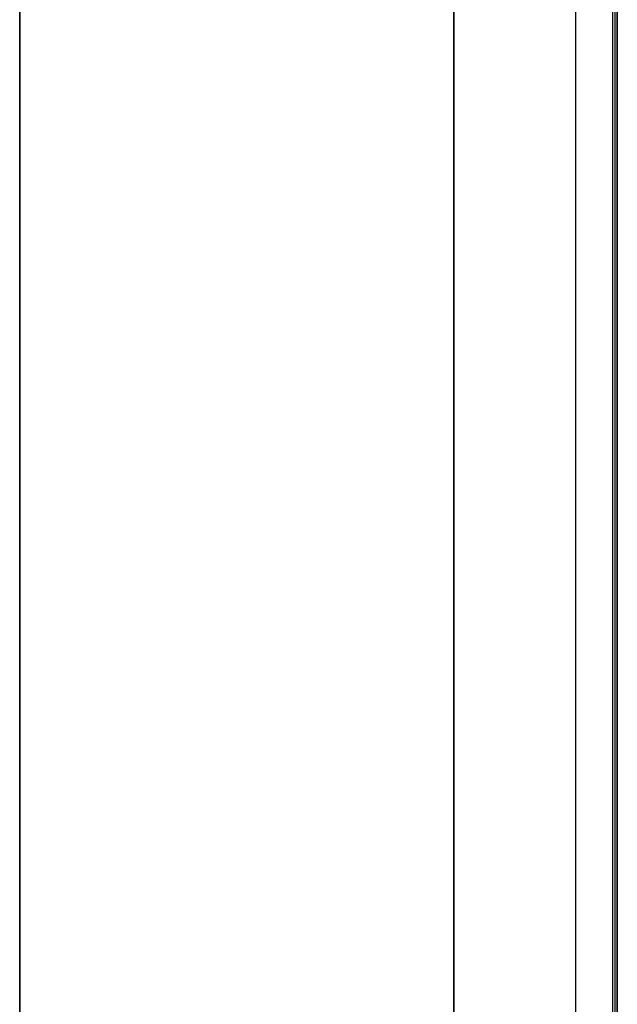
# Model space of a CAD drawing. Header units: millimetres. Extents: x -15 to 7, y 1 to 148.
# Tile 100 of 256: x -7.85 to -6.77, y 17.49 to 19.26. Entities that reach past the tile are written whole.
import ezdxf

# ---------------------------------------------------------------- set-up
doc = ezdxf.new("R2010")
doc.units = ezdxf.units.MM
doc.header["$MEASUREMENT"] = 0
doc.layers.add('Default', color=7, linetype='Continuous', true_color=0x000000)

msp = doc.modelspace()

# ---------------------------------------------------------------- linework, layer by layer
at = {"layer": 'Default', "color": 254, "true_color": 0xcad1ee}
for points in [[(-7.845, 139.9844), (-7.845, 12.8793)], [(-7.845, 8.202), (-7.845, 103.3467)], [(-7.0659, 103.3467), (-7.0659, 8.202)], [(-6.8472, 10.8888), (-6.8472, 101.1419)], [(-6.8472, 10.8888), (-6.8472, 101.1419)], [(-6.8472, 10.8888), (-6.8472, 101.1419)], [(-6.7815, 101.1419), (-6.7815, 10.8888)], [(-6.7815, 101.1419), (-6.7815, 10.8888)], [(-6.7771, 101.1419), (-6.7771, 10.8888)], [(-6.7771, 101.1419), (-6.7771, 10.8888)], [(-6.7728, 101.1419), (-6.7728, 10.8888)], [(-6.7728, 10.8888), (-6.7728, 101.1419)], [(-7.845, 69.827), (-7.845, 8.2414)], [(-7.0659, 8.2414), (-7.0659, 69.0485)]]:
    msp.add_lwpolyline(points, dxfattribs=at)

doc.saveas('drawing.dxf')
